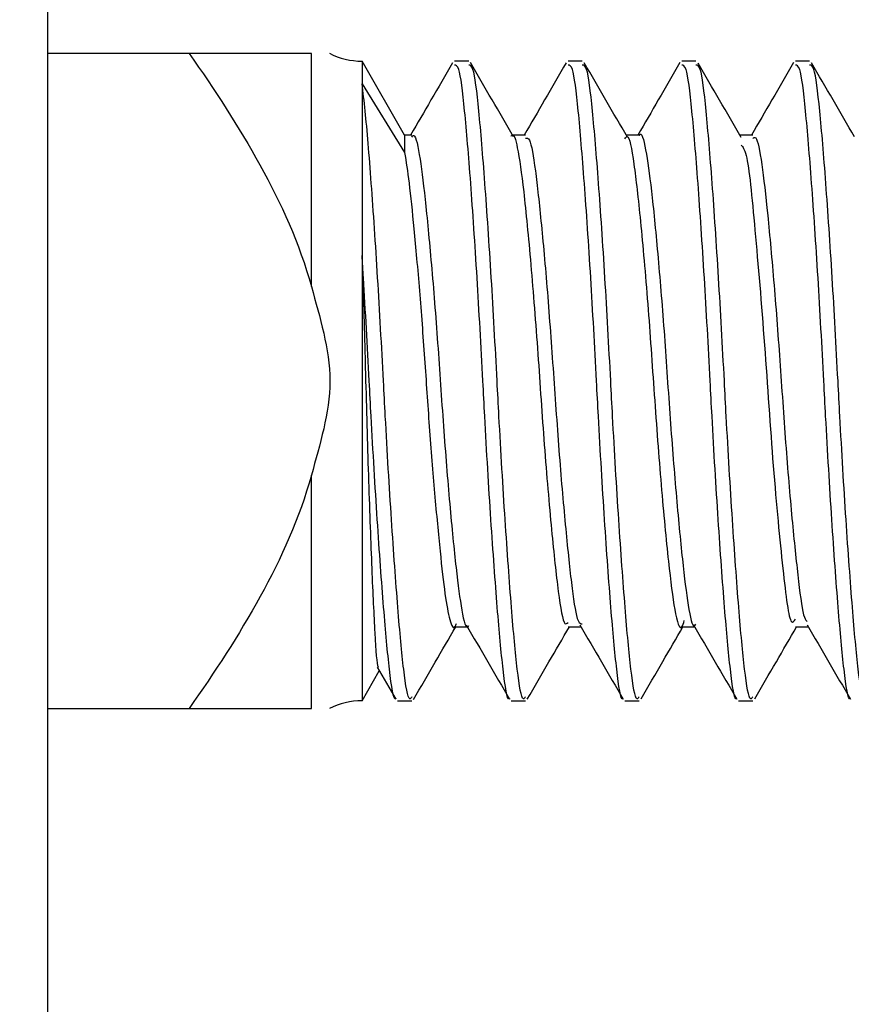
# Model space of a CAD drawing. Header units: inches. Extents: x 0.1 to 10.7, y 0.1 to 7.7.
# Tile 13 of 46: x 3.0043 to 3.0212, y 6.2803 to 6.3003. Entities that reach past the tile are written whole.
import ezdxf

# ---------------------------------------------------------------- set-up
doc = ezdxf.new("R2010")
doc.units = ezdxf.units.IN
doc.header["$MEASUREMENT"] = 0
doc.layers.add('DIMENSIONS', color=140, linetype='Continuous', lineweight=25)
doc.styles.add('SLDTEXTSTYLE0', font='TXT', dxfattribs={"width": 0.7})
doc.dimstyles.new('SLDDIMSTYLE2', dxfattribs={"dimtxt": 0.0849609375, "dimasz": 0.13, "dimexe": 0, "dimexo": 0.0625, "dimgap": 0.021240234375, "dimtad": 0, "dimtih": 1, "dimtoh": 1, "dimlfac": 24, "dimrnd": 1e-09, "dimzin": 4, "dimdsep": 46, "dimtxsty": 'SLDTEXTSTYLE0', "dimsah": 1, "dimcen": 0.09, "dimadec": 0, "dimazin": 1, "dimtfac": 1, "dimtmove": 0, "dimatfit": 0, "dimfxl": 0, "dimfrac": 2, "dimtolj": 1, "dimtzin": 12, "dimarcsym": 0})

# ---------------------------------------------------------------- blocks, each defined once
blk = doc.blocks.new('_D_8')
at = {"layer": 'DIMENSIONS'}
for p, q in [((2.016080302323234, 6.948436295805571), (1.987550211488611, 6.948436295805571)), ((1.987550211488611, 6.948436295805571), (1.987550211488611, 6.813405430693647)), ((2.268549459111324, 6.948436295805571), (2.297079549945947, 6.948436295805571)), ((2.297079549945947, 6.948436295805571), (2.297079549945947, 6.813405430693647)), ((2.433483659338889, 6.868960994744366), (2.57975260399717, 6.868960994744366)), ((2.57975260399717, 6.868960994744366), (2.57975260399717, 6.371093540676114)), ((1.987550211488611, 6.813405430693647), (2.016080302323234, 6.813405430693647)), ((2.297079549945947, 6.813405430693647), (2.268549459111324, 6.813405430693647)), ((2.957420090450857, 6.371093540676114), (2.45475260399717, 6.371093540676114)), ((2.957420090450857, 6.266926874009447), (2.45475260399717, 6.266926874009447)), ((2.57975260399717, 6.266926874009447), (2.57975260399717, 6.016926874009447))]:
    blk.add_line(p, q, dxfattribs=at)
for points in [[(2.57975260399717, 6.371093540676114), (2.59975260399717, 6.501093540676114), (2.55975260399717, 6.501093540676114)], [(2.57975260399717, 6.266926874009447), (2.55975260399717, 6.136926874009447), (2.59975260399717, 6.136926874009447)]]:
    blk.add_solid(points, dxfattribs=at)
at = {"layer": 'DIMENSIONS', "char_height": 0.08333333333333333, "attachment_point": 1, "style": 'SLDTEXTSTYLE0'}
for s, insert in [('2.50', (2.016080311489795, 7.074878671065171)), ('63.5', (2.016080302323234, 6.920827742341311)), ('SQUARE', (1.908209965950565, 6.766776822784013))]:
    blk.add_mtext(s, dxfattribs=dict(at, insert=insert))

msp = doc.modelspace()

# ---------------------------------------------------------------- linework, layer by layer
for p, q in [((3.004836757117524, 6.366093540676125), (3.004836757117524, 6.271926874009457)), ((3.00772136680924, 6.299635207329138), (3.004836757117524, 6.299635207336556)), ((3.010211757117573, 6.294888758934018), (3.010211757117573, 6.29963520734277)), ((3.012111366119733, 6.297975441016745), (3.011243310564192, 6.29947895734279)), ((3.011243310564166, 6.29947895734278), (3.011243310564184, 6.299017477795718)), ((3.013415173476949, 6.29947895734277), (3.013125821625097, 6.29947895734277)), ((3.015729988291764, 6.29947895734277), (3.015440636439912, 6.29947895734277)), ((3.018044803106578, 6.29947895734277), (3.017755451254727, 6.29947895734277)), ((3.020359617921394, 6.29947895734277), (3.020070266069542, 6.29947895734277)), ((3.011243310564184, 6.299017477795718), (3.011243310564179, 6.295524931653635)), ((3.011243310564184, 6.299017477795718), (3.012111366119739, 6.297620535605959)), ((3.012111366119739, 6.297975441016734), (3.012111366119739, 6.297620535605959)), ((3.012258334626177, 6.297975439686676), (3.012111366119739, 6.297975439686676)), ((3.014572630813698, 6.297975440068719), (3.014308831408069, 6.297975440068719)), ((3.016887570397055, 6.297975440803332), (3.016623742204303, 6.297975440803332)), ((3.019202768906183, 6.297975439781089), (3.018938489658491, 6.297975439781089)), ((3.011243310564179, 6.295524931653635), (3.011243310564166, 6.286458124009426)), ((3.010211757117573, 6.286301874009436), (3.010211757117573, 6.291048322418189)), ((3.013126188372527, 6.287961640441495), (3.013390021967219, 6.287961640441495)), ((3.015440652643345, 6.287961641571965), (3.015704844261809, 6.287961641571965)), ((3.017755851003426, 6.28796164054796), (3.018019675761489, 6.28796164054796)), ((3.020070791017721, 6.287961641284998), (3.020334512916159, 6.287961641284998)), ((3.011243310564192, 6.286458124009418), (3.011595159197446, 6.287067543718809)), ((3.01155363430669, 6.287139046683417), (3.011930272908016, 6.286490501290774)), ((3.011968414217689, 6.286458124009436), (3.012257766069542, 6.286458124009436)), ((3.014283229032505, 6.286458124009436), (3.014572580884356, 6.286458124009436)), ((3.01659804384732, 6.286458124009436), (3.016887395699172, 6.286458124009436)), ((3.018912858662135, 6.286458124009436), (3.019202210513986, 6.286458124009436)), ((3.004836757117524, 6.286301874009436), (3.007721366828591, 6.286301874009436))]:
    msp.add_line(p, q)
for centre, radius, start, end in [((3.011243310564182, 6.300937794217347), 0.001458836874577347, 242.8991370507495, 269.9999999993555), ((3.011243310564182, 6.284999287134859), 0.00145883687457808, 90.0000000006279, 117.1014299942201)]:
    msp.add_arc(centre, radius, start, end)
for points, knots in [([(3.007721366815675, 6.299635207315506), (3.00824168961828, 6.298899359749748), (3.008732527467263, 6.298148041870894), (3.009594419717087, 6.296582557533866), (3.009967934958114, 6.295769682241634), (3.010211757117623, 6.294888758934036)], [0, 0, 0, 0, 0.5, 0.5, 1, 1, 1, 1]), ([(3.010211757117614, 6.299635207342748), (3.00997016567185, 6.299635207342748), (3.009598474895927, 6.29963520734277), (3.008734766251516, 6.29963520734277), (3.00824091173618, 6.29963520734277), (3.007721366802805, 6.29963520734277)], [0, 0, 0, 0, 0.5, 0.5, 1, 1, 1, 1]), ([(3.013087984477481, 6.299447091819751), (3.012941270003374, 6.299194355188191), (3.012656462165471, 6.298703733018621), (3.012371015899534, 6.298213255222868), (3.012232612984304, 6.297975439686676)], [0, 0, 0, 0, 0.5151349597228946, 1, 1, 1, 1]), ([(3.014245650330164, 6.286500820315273), (3.014244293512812, 6.28649933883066), (3.014199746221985, 6.28645069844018), (3.014114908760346, 6.287038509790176), (3.014000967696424, 6.288259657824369), (3.013867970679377, 6.290096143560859), (3.013767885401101, 6.29176018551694), (3.013680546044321, 6.293438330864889), (3.013587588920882, 6.295126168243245), (3.01345535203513, 6.297073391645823), (3.013332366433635, 6.298549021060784), (3.013229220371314, 6.299394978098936), (3.013155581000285, 6.299397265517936), (3.013125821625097, 6.299398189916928)], [0, 0, 0, 0, 0.003488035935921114, 0.1145198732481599, 0.2255111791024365, 0.336479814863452, 0.447508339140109, 0.483873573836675, 0.5917584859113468, 0.7027186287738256, 0.8137525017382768, 0.92473307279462, 0.9999999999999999, 0.9999999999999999, 0.9999999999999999, 0.9999999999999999]), ([(3.014572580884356, 6.28653889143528), (3.014558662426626, 6.286516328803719), (3.014501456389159, 6.286423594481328), (3.014404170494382, 6.28701715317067), (3.014290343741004, 6.288265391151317), (3.014157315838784, 6.290094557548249), (3.014057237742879, 6.291760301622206), (3.013969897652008, 6.293438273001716), (3.013876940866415, 6.29512619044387), (3.013744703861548, 6.297073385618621), (3.013621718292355, 6.298549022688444), (3.013518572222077, 6.29939497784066), (3.013444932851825, 6.299397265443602), (3.013415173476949, 6.299398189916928)], [0, 0, 0, 0, 0.03458646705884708, 0.1421533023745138, 0.2496808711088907, 0.3571864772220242, 0.4647501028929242, 0.4999804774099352, 0.6044985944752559, 0.7119959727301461, 0.8195647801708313, 0.9270819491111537, 1, 1, 1, 1]), ([(3.014330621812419, 6.297937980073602), (3.014183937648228, 6.298190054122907), (3.013890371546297, 6.298694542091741), (3.013597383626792, 6.29919913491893), (3.013450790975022, 6.299451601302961)], [0, 0, 0, 0, 0.4996631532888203, 1, 1, 1, 1]), ([(3.015403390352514, 6.299448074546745), (3.015256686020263, 6.299195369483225), (3.014971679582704, 6.298704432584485), (3.01468604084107, 6.298213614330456), (3.014547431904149, 6.297975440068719)], [0, 0, 0, 0, 0.5147404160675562, 1, 1, 1, 1]), ([(3.016561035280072, 6.286501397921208), (3.016559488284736, 6.286499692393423), (3.016514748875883, 6.286450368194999), (3.016429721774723, 6.287038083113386), (3.016315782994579, 6.288259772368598), (3.016182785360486, 6.290096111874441), (3.016082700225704, 6.291760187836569), (3.015995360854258, 6.29343832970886), (3.015902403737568, 6.295126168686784), (3.015770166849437, 6.297073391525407), (3.015647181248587, 6.298549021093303), (3.015544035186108, 6.299394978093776), (3.015470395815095, 6.299397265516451), (3.015440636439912, 6.299398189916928)], [0, 0, 0, 0, 0.003974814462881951, 0.1149524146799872, 0.2258895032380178, 0.3368039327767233, 0.4477782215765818, 0.4841256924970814, 0.5919579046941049, 0.7028638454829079, 0.8138434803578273, 0.9247698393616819, 1, 1, 1, 1]), ([(3.016887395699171, 6.28653889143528), (3.016873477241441, 6.286516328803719), (3.016816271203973, 6.286423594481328), (3.016718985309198, 6.28701715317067), (3.01660515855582, 6.288265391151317), (3.016472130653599, 6.290094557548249), (3.016372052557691, 6.291760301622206), (3.016284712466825, 6.293438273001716), (3.016191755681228, 6.29512619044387), (3.016059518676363, 6.297073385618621), (3.01593653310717, 6.298549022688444), (3.015833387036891, 6.29939497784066), (3.015759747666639, 6.299397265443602), (3.015729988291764, 6.299398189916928)], [0, 0, 0, 0, 0.03458646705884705, 0.1421533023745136, 0.2496808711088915, 0.3571864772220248, 0.4647501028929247, 0.4999804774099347, 0.6044985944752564, 0.7119959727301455, 0.8195647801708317, 0.9270819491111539, 1, 1, 1, 1]), ([(3.016650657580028, 6.297929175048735), (3.016503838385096, 6.298181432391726), (3.016209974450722, 6.298686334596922), (3.015916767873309, 6.299191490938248), (3.015770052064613, 6.299444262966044)], [0, 0, 0, 0, 0.4996162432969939, 1, 1, 1, 1]), ([(3.017718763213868, 6.299448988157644), (3.0175720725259, 6.299196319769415), (3.017286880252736, 6.298705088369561), (3.017001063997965, 6.29821395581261), (3.016862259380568, 6.297975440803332)], [0, 0, 0, 0, 0.514357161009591, 1, 1, 1, 1]), ([(3.018876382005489, 6.286501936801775), (3.01887465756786, 6.286500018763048), (3.018829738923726, 6.286450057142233), (3.018744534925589, 6.287037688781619), (3.018630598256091, 6.288259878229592), (3.01849760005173, 6.290096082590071), (3.018397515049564, 6.291760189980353), (3.018310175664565, 6.293438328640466), (3.018217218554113, 6.295126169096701), (3.018084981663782, 6.297073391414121), (3.017961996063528, 6.298549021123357), (3.017858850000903, 6.299394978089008), (3.017785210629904, 6.299397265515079), (3.017755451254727, 6.299398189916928)], [0, 0, 0, 0, 0.004428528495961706, 0.1153555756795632, 0.2262421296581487, 0.3371060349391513, 0.4480297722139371, 0.4843606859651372, 0.5921437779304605, 0.7029991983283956, 0.8139282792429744, 0.9248041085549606, 1, 1, 1, 1]), ([(3.019202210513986, 6.28653889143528), (3.019188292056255, 6.286516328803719), (3.019131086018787, 6.286423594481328), (3.019033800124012, 6.28701715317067), (3.018919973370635, 6.288265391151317), (3.018786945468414, 6.290094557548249), (3.018686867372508, 6.291760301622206), (3.018599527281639, 6.293438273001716), (3.018506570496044, 6.29512619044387), (3.018374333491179, 6.297073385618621), (3.018251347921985, 6.298549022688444), (3.018148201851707, 6.29939497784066), (3.018074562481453, 6.299397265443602), (3.018044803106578, 6.299398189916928)], [0, 0, 0, 0, 0.03458646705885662, 0.142153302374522, 0.2496808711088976, 0.3571864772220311, 0.4647501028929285, 0.499980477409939, 0.6044985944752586, 0.7119959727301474, 0.8195647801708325, 0.9270819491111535, 1, 1, 1, 1]), ([(3.018966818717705, 6.297926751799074), (3.018820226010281, 6.298178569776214), (3.018526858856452, 6.29868251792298), (3.018234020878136, 6.299187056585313), (3.018087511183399, 6.299439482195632)], [0, 0, 0, 0, 0.4996902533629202, 1, 1, 1, 1]), ([(3.020034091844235, 6.299449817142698), (3.019887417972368, 6.29919718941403), (3.019602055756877, 6.298705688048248), (3.019316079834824, 6.2982142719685), (3.01917709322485, 6.297975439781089)], [0, 0, 0, 0, 0.5139919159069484, 1, 1, 1, 1]), ([(3.021191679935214, 6.286502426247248), (3.021189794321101, 6.286500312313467), (3.021144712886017, 6.286449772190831), (3.021059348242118, 6.287037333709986), (3.020945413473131, 6.28825997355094), (3.020812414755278, 6.290096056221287), (3.020712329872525, 6.2917601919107), (3.020624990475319, 6.293438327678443), (3.020532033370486, 6.295126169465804), (3.020399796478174, 6.297073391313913), (3.020276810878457, 6.298549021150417), (3.0201736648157, 6.299394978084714), (3.020100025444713, 6.299397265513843), (3.020070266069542, 6.299398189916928)], [0, 0, 0, 0, 0.004840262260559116, 0.1157214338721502, 0.2265621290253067, 0.3373801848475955, 0.448258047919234, 0.4845739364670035, 0.5923124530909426, 0.7031220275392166, 0.8140052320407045, 0.924835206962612, 1, 1, 1, 1]), ([(3.021517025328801, 6.28653889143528), (3.02150310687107, 6.286516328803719), (3.021445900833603, 6.286423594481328), (3.021348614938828, 6.28701715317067), (3.021234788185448, 6.288265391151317), (3.02110176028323, 6.290094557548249), (3.021001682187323, 6.291760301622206), (3.020914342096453, 6.293438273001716), (3.020821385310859, 6.29512619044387), (3.020689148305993, 6.297073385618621), (3.0205661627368, 6.298549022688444), (3.020463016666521, 6.29939497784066), (3.020389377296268, 6.299397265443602), (3.020359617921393, 6.299398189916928)], [0, 0, 0, 0, 0.03458646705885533, 0.142153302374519, 0.2496808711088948, 0.3571864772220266, 0.4647501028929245, 0.4999804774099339, 0.6044985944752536, 0.7119959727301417, 0.8195647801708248, 0.9270819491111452, 0.9999999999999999, 0.9999999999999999, 0.9999999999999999, 0.9999999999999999]), ([(3.021276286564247, 6.297936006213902), (3.021129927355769, 6.298187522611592), (3.020837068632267, 6.298690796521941), (3.020544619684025, 6.299194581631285), (3.020398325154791, 6.299446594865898)], [0, 0, 0, 0, 0.4997604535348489, 1, 1, 1, 1]), ([(3.012257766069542, 6.28653889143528), (3.012243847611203, 6.2865163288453), (3.012186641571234, 6.286423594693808), (3.012089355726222, 6.287017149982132), (3.011975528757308, 6.288265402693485), (3.011842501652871, 6.290094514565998), (3.011742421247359, 6.291760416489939), (3.011655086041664, 6.293438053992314), (3.011562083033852, 6.295129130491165), (3.011430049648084, 6.297062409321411), (3.011324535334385, 6.298364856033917), (3.011264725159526, 6.29884541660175), (3.011243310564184, 6.299017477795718)], [0, 0, 0, 0, 0.03932247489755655, 0.1616186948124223, 0.2838702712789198, 0.4060968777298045, 0.5283894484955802, 0.5684440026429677, 0.6872740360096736, 0.8094912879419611, 0.9317897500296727, 1, 1, 1, 1]), ([(3.012258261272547, 6.297931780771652), (3.012266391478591, 6.297945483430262), (3.012317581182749, 6.298031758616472), (3.012411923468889, 6.297633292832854), (3.012523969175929, 6.296743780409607), (3.012656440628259, 6.295377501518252), (3.012786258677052, 6.293751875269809), (3.012898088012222, 6.292031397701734), (3.013029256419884, 6.290423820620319), (3.013160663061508, 6.289088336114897), (3.013272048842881, 6.288250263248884), (3.013363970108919, 6.287886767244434), (3.013411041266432, 6.287978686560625), (3.013415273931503, 6.287986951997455)], [0, 0, 0, 0, 0.02033767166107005, 0.1280508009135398, 0.2357264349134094, 0.343343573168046, 0.451048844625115, 0.5587376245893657, 0.6663543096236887, 0.7740497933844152, 0.88174985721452, 0.9893668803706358, 1, 1, 1, 1]), ([(3.0142834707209, 6.29795288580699), (3.014287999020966, 6.297960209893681), (3.014329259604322, 6.298026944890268), (3.014419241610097, 6.297724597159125), (3.014533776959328, 6.296904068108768), (3.014682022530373, 6.295391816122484), (3.014826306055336, 6.293545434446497), (3.014953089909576, 6.29161525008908), (3.015104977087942, 6.289871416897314), (3.015241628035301, 6.288609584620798), (3.015348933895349, 6.28796271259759), (3.015419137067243, 6.288032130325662), (3.015440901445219, 6.288053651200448)], [0, 0, 0, 0, 0.01134878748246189, 0.103406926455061, 0.2212988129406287, 0.3437424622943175, 0.4654482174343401, 0.5836471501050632, 0.7067429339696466, 0.8269498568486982, 0.9463510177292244, 1, 1, 1, 1]), ([(3.016887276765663, 6.297964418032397), (3.016889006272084, 6.297968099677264), (3.016933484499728, 6.298062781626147), (3.017023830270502, 6.297720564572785), (3.017135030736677, 6.296918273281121), (3.017265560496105, 6.29560468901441), (3.017397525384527, 6.294010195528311), (3.017509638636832, 6.292290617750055), (3.017638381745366, 6.290653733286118), (3.017771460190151, 6.289266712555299), (3.017884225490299, 6.288343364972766), (3.017980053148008, 6.28791887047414), (3.018034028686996, 6.287999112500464), (3.018044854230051, 6.288015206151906)], [0, 0, 0, 0, 0.004355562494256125, 0.1120132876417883, 0.2196668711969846, 0.3272416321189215, 0.434888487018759, 0.5425522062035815, 0.6501278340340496, 0.7577619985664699, 0.8654338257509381, 0.9730108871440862, 1, 1, 1, 1]), ([(3.014572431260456, 6.297907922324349), (3.014599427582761, 6.297913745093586), (3.014670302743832, 6.297929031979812), (3.014772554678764, 6.297315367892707), (3.014893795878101, 6.29620820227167), (3.015028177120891, 6.294711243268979), (3.015148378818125, 6.293021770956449), (3.015266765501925, 6.291326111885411), (3.015401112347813, 6.28981222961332), (3.015524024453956, 6.288676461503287), (3.015627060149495, 6.288026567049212), (3.01570041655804, 6.288025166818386), (3.015729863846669, 6.288024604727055)], [0, 0, 0, 0, 0.06629451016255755, 0.1740471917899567, 0.2816925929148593, 0.3893403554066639, 0.4970938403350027, 0.6047405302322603, 0.7123780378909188, 0.8201302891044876, 0.9277953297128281, 1, 1, 1, 1]), ([(3.016598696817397, 6.297898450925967), (3.016613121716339, 6.29792077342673), (3.016675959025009, 6.298018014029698), (3.016781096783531, 6.297458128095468), (3.01691254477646, 6.296284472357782), (3.017065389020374, 6.294588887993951), (3.017195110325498, 6.292670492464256), (3.017335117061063, 6.290794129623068), (3.017485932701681, 6.289220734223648), (3.017611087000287, 6.288224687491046), (3.017726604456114, 6.287833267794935), (3.017790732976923, 6.288037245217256), (3.017806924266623, 6.288088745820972)], [0, 0, 0, 0, 0.03441562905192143, 0.1499203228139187, 0.2642221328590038, 0.3824055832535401, 0.4963434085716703, 0.6122649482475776, 0.7301235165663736, 0.8432552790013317, 0.960424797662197, 1, 1, 1, 1]), ([(3.019202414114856, 6.297904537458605), (3.019222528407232, 6.297920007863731), (3.019286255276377, 6.297969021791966), (3.019386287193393, 6.297441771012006), (3.019503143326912, 6.296408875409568), (3.019637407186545, 6.294956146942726), (3.019761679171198, 6.293285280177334), (3.019876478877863, 6.291577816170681), (3.020010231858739, 6.290021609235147), (3.02013708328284, 6.288829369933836), (3.020228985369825, 6.288140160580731), (3.020292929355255, 6.288086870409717), (3.020313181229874, 6.288069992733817)], [0, 0, 0, 0, 0.05170357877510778, 0.1638092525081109, 0.2758156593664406, 0.3878056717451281, 0.4999088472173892, 0.6119335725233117, 0.7239270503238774, 0.8360256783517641, 0.9480672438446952, 1, 1, 1, 1]), ([(3.012111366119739, 6.297620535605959), (3.012140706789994, 6.297430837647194), (3.01220036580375, 6.297045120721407), (3.012301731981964, 6.296068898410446), (3.012411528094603, 6.294841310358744), (3.012517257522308, 6.29344114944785), (3.012611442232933, 6.292010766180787), (3.01272139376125, 6.290645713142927), (3.012833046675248, 6.289468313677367), (3.012932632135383, 6.288575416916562), (3.013031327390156, 6.288061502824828), (3.013115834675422, 6.287880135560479), (3.01316103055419, 6.288007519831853), (3.013169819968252, 6.288032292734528)], [0, 0, 0, 0, 0.08984201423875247, 0.1826776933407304, 0.2837774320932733, 0.382747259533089, 0.4789753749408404, 0.5791279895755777, 0.6799939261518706, 0.7774422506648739, 0.8748098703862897, 0.9756538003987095, 1, 1, 1, 1]), ([(3.018964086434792, 6.297767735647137), (3.018999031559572, 6.297731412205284), (3.019097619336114, 6.297628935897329), (3.019243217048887, 6.296112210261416), (3.019444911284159, 6.293767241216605), (3.019614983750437, 6.291124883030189), (3.019818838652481, 6.289054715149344), (3.019952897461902, 6.287944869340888), (3.020043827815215, 6.288080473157), (3.020070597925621, 6.288120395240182)], [0, 0, 0, 0, 0.09129112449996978, 0.2575520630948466, 0.4283304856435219, 0.5942097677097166, 0.765295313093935, 0.930902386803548, 1, 1, 1, 1]), ([(3.011243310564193, 6.295524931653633), (3.011256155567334, 6.29511460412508), (3.01126870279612, 6.294696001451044), (3.011293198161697, 6.293842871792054), (3.011305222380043, 6.293405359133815), (3.011316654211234, 6.292968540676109)], [0, 0, 0, 0, 0.5, 0.5, 1, 1, 1, 1]), ([(3.011930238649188, 6.286500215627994), (3.011929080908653, 6.286498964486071), (3.011884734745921, 6.286451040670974), (3.011800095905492, 6.287038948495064), (3.011686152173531, 6.288259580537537), (3.011553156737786, 6.290096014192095), (3.011453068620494, 6.291760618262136), (3.011365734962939, 6.293437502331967), (3.011304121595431, 6.294563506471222), (3.011252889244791, 6.295373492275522), (3.011243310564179, 6.295524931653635)], [0, 0, 0, 0, 0.00483137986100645, 0.1850614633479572, 0.3652257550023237, 0.5453532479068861, 0.7255779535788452, 0.7846070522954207, 0.9597289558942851, 1, 1, 1, 1]), ([(3.010211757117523, 6.294888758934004), (3.010298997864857, 6.294573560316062), (3.010389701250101, 6.29425903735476), (3.01053451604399, 6.293622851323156), (3.01058644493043, 6.293300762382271), (3.01058644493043, 6.292636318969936), (3.010534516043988, 6.292314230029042), (3.010389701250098, 6.29167804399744), (3.010298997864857, 6.291363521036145), (3.010211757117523, 6.291048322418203)], [0, 0, 0, 0, 0.25, 0.25, 0.5, 0.5, 0.75, 0.75, 1, 1, 1, 1]), ([(3.011316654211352, 6.292968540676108), (3.011335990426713, 6.292274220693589), (3.011374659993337, 6.290885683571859), (3.011441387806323, 6.28906637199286), (3.011503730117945, 6.287765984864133), (3.011548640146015, 6.287106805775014), (3.011578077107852, 6.287147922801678), (3.011584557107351, 6.287156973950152)], [0, 0, 0, 0, 0.2334930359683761, 0.4669514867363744, 0.7003089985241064, 0.9340286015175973, 0.9999999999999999, 0.9999999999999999, 0.9999999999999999, 0.9999999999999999]), ([(3.010211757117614, 6.291048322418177), (3.009970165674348, 6.290175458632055), (3.009598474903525, 6.289362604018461), (3.008734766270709, 6.287792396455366), (3.008240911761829, 6.287036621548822), (3.007721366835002, 6.286301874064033)], [0, 0, 0, 0, 0.5, 0.5, 1, 1, 1, 1]), ([(3.012293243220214, 6.28648526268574), (3.012439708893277, 6.286737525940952), (3.012725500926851, 6.28722975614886), (3.013011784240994, 6.287721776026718), (3.013151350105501, 6.287961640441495)], [0, 0, 0, 0, 0.5124903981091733, 0.9999999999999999, 0.9999999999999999, 0.9999999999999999, 0.9999999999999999]), ([(3.01336511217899, 6.288004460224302), (3.013511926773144, 6.287752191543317), (3.013805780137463, 6.287247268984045), (3.014098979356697, 6.286742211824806), (3.014245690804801, 6.286489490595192)], [0, 0, 0, 0, 0.4996185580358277, 1, 1, 1, 1]), ([(3.014609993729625, 6.286488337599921), (3.01475668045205, 6.286741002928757), (3.015041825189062, 6.287232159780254), (3.01532759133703, 6.287723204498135), (3.015466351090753, 6.287961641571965)], [0, 0, 0, 0, 0.5144290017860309, 1, 1, 1, 1]), ([(3.015680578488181, 6.288003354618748), (3.015827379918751, 6.287751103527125), (3.016121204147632, 6.287246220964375), (3.016414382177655, 6.286741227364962), (3.016561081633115, 6.286488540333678)], [0, 0, 0, 0, 0.4996232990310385, 1, 1, 1, 1]), ([(3.01692960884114, 6.286496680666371), (3.017076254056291, 6.286749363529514), (3.017359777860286, 6.287237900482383), (3.017643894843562, 6.287725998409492), (3.017781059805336, 6.28796164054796)], [0, 0, 0, 0, 0.5172236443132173, 1, 1, 1, 1]), ([(3.01799602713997, 6.288002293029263), (3.018142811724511, 6.287750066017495), (3.018436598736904, 6.287245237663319), (3.018729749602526, 6.286740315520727), (3.018876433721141, 6.286487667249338)], [0, 0, 0, 0, 0.499629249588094, 0.9999999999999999, 0.9999999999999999, 0.9999999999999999, 0.9999999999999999]), ([(3.019243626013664, 6.286495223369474), (3.019389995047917, 6.286747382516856), (3.019673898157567, 6.287236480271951), (3.019958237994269, 6.287724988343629), (3.020095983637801, 6.287961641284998)], [0, 0, 0, 0, 0.5155598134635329, 1, 1, 1, 1]), ([(3.020311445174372, 6.288001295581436), (3.020458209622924, 6.287749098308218), (3.020751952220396, 6.287244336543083), (3.021045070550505, 6.286739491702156), (3.021191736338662, 6.286486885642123)], [0, 0, 0, 0, 0.4996362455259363, 1, 1, 1, 1]), ([(3.007721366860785, 6.286301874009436), (3.008241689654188, 6.286301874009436), (3.008732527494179, 6.286301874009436), (3.009594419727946, 6.286301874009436), (3.009967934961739, 6.286301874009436), (3.010211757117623, 6.286301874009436)], [0, 0, 0, 0, 0.5, 0.5, 1, 1, 1, 1])]:
    msp.add_open_spline(points, degree=3, knots=knots)

# ---------------------------------------------------------------- dimensions: what is measured, and where the dimension line sits
at = {"layer": 'DIMENSIONS'}
dim = msp.add_linear_dim(base=(2.57975260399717, 6.266926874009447), p1=(3.007420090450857, 6.371093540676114), p2=(3.007420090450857, 6.266926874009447), angle=90.0000000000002, text='<>\\PSQUARE', dimstyle='SLDDIMSTYLE2', dxfattribs=at)
dim.commit()
dim.dimension.update_dxf_attribs({"geometry": '_D_8', "text_midpoint": (2.57975260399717, 6.868960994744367), "dimtype": 160})

doc.saveas('drawing.dxf')
